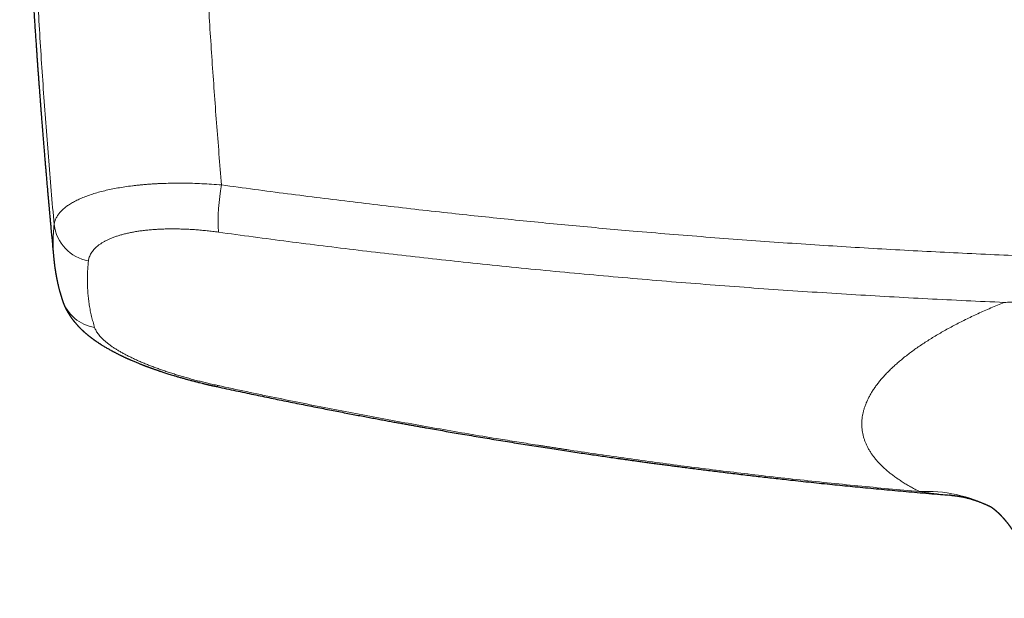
# Model space of a CAD drawing. Header units: millimetres. Extents: x 8 to 1136, y 12 to 650.
# Tile 11 of 48: x 486 to 554, y 325 to 365. Entities that reach past the tile are written whole.
import ezdxf

# ---------------------------------------------------------------- set-up
doc = ezdxf.new("R2010")
doc.units = ezdxf.units.MM

msp = doc.modelspace()

# ---------------------------------------------------------------- linework, layer by layer
at = {"color": 7, "linetype": 'Continuous', "lineweight": 30}
for p, q in [((488.343, 348.126), (488.342, 348.135)), ((550.411, 331.796), (550.322, 331.802))]:
    msp.add_line(p, q, dxfattribs=at)
at = {"color": 252, "linetype": 'Continuous', "lineweight": 0, "flags": 128}
msp.add_lwpolyline([(499.706, 339.387), (499.692, 339.364), (499.68, 339.344), (499.668, 339.329), (499.657, 339.318), (499.647, 339.312), (499.638, 339.31), (499.634, 339.31)], dxfattribs=at)
at = {"color": 252, "linetype": 'Continuous', "lineweight": 0}
for centre, radius, start, end in [((512.811, 350.789), 13.098, 169.05245, 183.42539), ((491.269, 350.895), 2.931, 187.19951, 259.49847), ((491.599, 346.193), 2.815, 198.76098, 261.16077), ((548.703, 322.081), 9.98, 62.8193, 92.59237)]:
    msp.add_arc(centre, radius, start, end, dxfattribs=at)
for points, knots in [([(498.215, 387.949), (498.226, 387.216), (498.249, 385.75), (498.296, 383.552), (498.353, 381.356), (498.42, 379.164), (498.496, 376.988), (498.582, 374.829), (498.676, 372.687), (498.779, 370.548), (498.892, 368.398), (499.015, 366.238), (499.149, 364.067), (499.291, 361.901), (499.442, 359.739), (499.603, 357.581), (499.771, 355.428), (499.892, 353.993), (499.951, 353.277)], [0, 0, 0, 0, 0.064074, 0.127964, 0.191672, 0.255197, 0.31854, 0.380576, 0.442437, 0.504123, 0.565636, 0.628226, 0.690636, 0.752866, 0.814917, 0.87679, 0.938484, 1, 1, 1, 1]), ([(486.517, 387.799), (486.517, 387.733), (486.518, 387.598), (486.52, 387.387), (486.522, 387.161), (486.524, 386.921), (486.527, 386.666), (486.53, 386.397), (486.533, 386.113), (486.536, 385.858), (486.539, 385.635), (486.541, 385.44), (486.544, 385.238), (486.547, 385.035), (486.55, 384.841), (486.553, 384.646), (486.556, 384.45), (486.559, 384.255), (486.562, 384.072), (486.565, 383.9), (486.568, 383.74), (486.57, 383.59), (486.573, 383.454), (486.575, 383.33), (486.577, 383.235), (486.578, 383.155), (486.579, 383.087), (486.581, 383.011), (486.582, 382.933), (486.584, 382.855), (486.585, 382.777), (486.587, 382.698), (486.59, 382.517), (486.596, 382.231), (486.605, 381.837), (486.614, 381.394), (486.626, 380.9), (486.639, 380.353), (486.652, 379.856), (486.664, 379.412), (486.674, 379.039), (486.683, 378.742), (486.688, 378.571), (486.69, 378.513), (486.69, 378.501), (486.691, 378.466), (486.693, 378.403), (486.696, 378.31), (486.699, 378.204), (486.702, 378.084), (486.706, 377.952), (486.711, 377.81), (486.715, 377.659), (486.72, 377.498), (486.726, 377.326), (486.732, 377.143), (486.739, 376.936), (486.746, 376.706), (486.755, 376.45), (486.764, 376.179), (486.774, 375.892), (486.785, 375.59), (486.796, 375.272), (486.808, 374.955), (486.82, 374.64), (486.829, 374.412), (486.834, 374.26), (486.837, 374.188), (486.84, 374.115), (486.843, 374.042), (486.846, 373.968), (486.849, 373.899), (486.855, 373.743), (486.864, 373.502), (486.879, 373.138), (486.896, 372.745), (486.913, 372.327), (486.931, 371.922), (486.948, 371.53), (486.966, 371.152), (486.983, 370.773), (487.001, 370.395), (487.019, 370.018), (487.034, 369.688), (487.045, 369.47), (487.051, 369.359), (487.053, 369.32), (487.055, 369.281), (487.057, 369.241), (487.065, 369.068), (487.103, 368.314), (487.183, 366.792), (487.306, 364.632), (487.452, 362.284), (487.61, 359.934), (487.78, 357.583), (487.961, 355.232), (488.154, 352.88), (488.292, 351.312), (488.36, 350.528)], [0, 0, 0, 0, 0.005298, 0.010989, 0.017073, 0.023549, 0.030419, 0.037682, 0.045337, 0.053386, 0.05829, 0.063449, 0.069149, 0.074613, 0.079844, 0.084839, 0.090425, 0.095685, 0.10062, 0.105228, 0.109585, 0.113604, 0.117286, 0.12063, 0.123636, 0.124988, 0.127039, 0.129117, 0.131206, 0.133308, 0.135421, 0.137547, 0.139686, 0.150035, 0.160662, 0.171565, 0.185843, 0.20057, 0.215745, 0.226007, 0.236464, 0.245827, 0.249995, 0.250296, 0.250533, 0.250969, 0.253124, 0.25563, 0.258486, 0.261692, 0.265249, 0.269156, 0.273161, 0.277478, 0.282106, 0.287045, 0.292296, 0.29876, 0.305641, 0.312939, 0.320653, 0.328785, 0.337334, 0.346299, 0.354366, 0.362742, 0.364665, 0.366604, 0.368558, 0.370528, 0.372514, 0.374515, 0.376105, 0.385104, 0.393907, 0.405503, 0.416739, 0.427616, 0.438133, 0.448291, 0.458089, 0.468636, 0.478732, 0.488377, 0.495217, 0.496269, 0.497316, 0.498356, 0.49939, 0.500538, 0.512306, 0.560058, 0.622963, 0.685847, 0.748713, 0.81156, 0.87439, 0.937203, 1, 1, 1, 1]), ([(488.36, 350.528), (488.373, 350.599), (488.398, 350.742), (488.479, 350.951), (488.592, 351.153), (488.737, 351.348), (488.913, 351.536), (489.119, 351.715), (489.356, 351.888), (489.625, 352.055), (489.928, 352.216), (490.26, 352.368), (490.621, 352.511), (491.008, 352.645), (491.42, 352.768), (491.85, 352.879), (492.298, 352.979), (492.764, 353.068), (493.257, 353.148), (493.679, 353.205), (494.017, 353.244), (494.262, 353.27), (494.511, 353.294), (494.765, 353.315), (495.022, 353.334), (495.284, 353.351), (495.644, 353.371), (496.112, 353.389), (496.698, 353.401), (497.308, 353.401), (497.942, 353.39), (498.596, 353.366), (499.267, 353.33), (499.722, 353.295), (499.951, 353.277)], [0, 0, 0, 0, 0.036613, 0.073044, 0.109226, 0.145094, 0.180582, 0.21563, 0.250178, 0.286027, 0.321876, 0.357681, 0.3934, 0.428989, 0.464405, 0.499609, 0.53341, 0.56766, 0.602322, 0.637355, 0.653195, 0.669097, 0.685057, 0.701071, 0.717135, 0.733244, 0.749394, 0.782853, 0.817212, 0.852405, 0.888359, 0.924998, 0.96224, 1, 1, 1, 1]), ([(499.951, 353.277), (500.711, 353.173), (502.229, 352.965), (504.508, 352.666), (506.785, 352.375), (509.062, 352.095), (511.337, 351.824), (513.612, 351.562), (515.821, 351.317), (517.966, 351.088), (520.052, 350.873), (522.143, 350.664), (524.241, 350.463), (526.339, 350.27), (528.577, 350.072), (530.956, 349.871), (533.475, 349.669), (535.994, 349.477), (538.513, 349.297), (541.017, 349.128), (543.506, 348.971), (545.983, 348.825), (548.461, 348.689), (550.956, 348.563), (553.468, 348.445), (555.996, 348.338), (558.526, 348.241), (561.058, 348.154), (563.576, 348.077), (566.08, 348.012), (568.57, 347.956), (571.061, 347.911), (573.57, 347.874), (576.096, 347.848), (578.641, 347.832), (581.184, 347.825), (583.726, 347.829), (586.267, 347.843), (588.808, 347.867), (591.347, 347.902), (593.884, 347.946), (596.419, 348.001), (598.953, 348.066), (601.487, 348.141), (604.006, 348.226), (606.508, 348.32), (608.995, 348.424), (611.481, 348.538), (613.984, 348.663), (616.502, 348.799), (619.035, 348.947), (621.567, 349.105), (624.095, 349.273), (626.621, 349.452), (629.145, 349.642), (631.651, 349.841), (634.139, 350.049), (636.608, 350.267), (639.077, 350.494), (641.366, 350.716), (643.474, 350.927), (645.402, 351.128), (647.329, 351.335), (649.379, 351.562), (651.553, 351.811), (653.85, 352.084), (656.149, 352.367), (658.449, 352.66), (660.749, 352.962), (662.282, 353.172), (663.049, 353.277)], [0, 0, 0, 0, 0.014143, 0.028267, 0.042372, 0.056457, 0.070522, 0.084564, 0.098585, 0.111417, 0.12423, 0.137132, 0.150037, 0.162935, 0.175827, 0.191289, 0.206741, 0.222183, 0.237614, 0.253035, 0.268176, 0.283321, 0.298471, 0.313625, 0.329058, 0.344496, 0.359938, 0.375384, 0.390834, 0.406012, 0.421194, 0.436379, 0.451568, 0.467071, 0.482576, 0.498084, 0.513568, 0.529051, 0.544535, 0.560021, 0.575474, 0.590929, 0.606384, 0.621841, 0.637298, 0.65248, 0.667663, 0.682847, 0.698031, 0.713526, 0.729021, 0.744517, 0.759993, 0.775459, 0.79093, 0.806404, 0.821573, 0.836743, 0.851917, 0.867092, 0.878992, 0.890853, 0.90273, 0.914623, 0.928802, 0.943002, 0.957222, 0.971463, 0.985722, 1, 1, 1, 1]), ([(488.342, 348.135), (488.333, 348.226), (488.312, 348.453), (488.294, 348.821), (488.287, 349.241), (488.295, 349.665), (488.318, 350.094), (488.346, 350.383), (488.36, 350.528)], [0, 0, 0, 0, 0.116988, 0.29351, 0.470056, 0.646641, 0.823284, 1, 1, 1, 1]), ([(499.737, 350.007), (499.604, 350.024), (499.34, 350.059), (498.946, 350.104), (498.553, 350.142), (498.164, 350.174), (497.781, 350.199), (497.405, 350.217), (497.037, 350.229), (496.674, 350.234), (496.314, 350.233), (495.959, 350.226), (495.61, 350.212), (495.269, 350.191), (494.936, 350.164), (494.614, 350.13), (494.302, 350.09), (494.003, 350.044), (493.716, 349.992), (493.438, 349.934), (493.171, 349.869), (492.914, 349.798), (492.669, 349.72), (492.438, 349.637), (492.221, 349.549), (492.02, 349.457), (491.834, 349.36), (491.661, 349.259), (491.501, 349.152), (491.355, 349.04), (491.222, 348.924), (491.105, 348.803), (491.003, 348.679), (490.917, 348.551), (490.847, 348.42), (490.793, 348.287), (490.754, 348.152), (490.741, 348.059), (490.734, 348.013)], [0, 0, 0, 0, 0.028091, 0.056168, 0.084276, 0.112461, 0.140623, 0.168138, 0.195618, 0.223105, 0.250641, 0.278721, 0.30669, 0.334594, 0.362478, 0.390544, 0.418131, 0.445601, 0.473, 0.500377, 0.528272, 0.556168, 0.584113, 0.612158, 0.640161, 0.667516, 0.694872, 0.722274, 0.749766, 0.777757, 0.805688, 0.833602, 0.861546, 0.889666, 0.91731, 0.944885, 0.972434, 1, 1, 1, 1]), ([(499.737, 350.007), (500.541, 349.897), (502.149, 349.677), (504.565, 349.361), (506.984, 349.055), (509.406, 348.759), (511.83, 348.474), (514.257, 348.199), (516.767, 347.925), (519.361, 347.654), (522.039, 347.387), (524.719, 347.133), (527.402, 346.89), (530.087, 346.66), (532.774, 346.442), (535.464, 346.236), (538.155, 346.043), (540.848, 345.861), (543.526, 345.692), (546.19, 345.536), (548.84, 345.393), (551.49, 345.26), (553.258, 345.181), (554.142, 345.142)], [0, 0, 0, 0, 0.0447702, 0.089545, 0.1343243, 0.1791076, 0.2238949, 0.2686859, 0.3134802, 0.3627575, 0.4120382, 0.4613218, 0.5106081, 0.5598965, 0.6091867, 0.6584783, 0.7077708, 0.7570638, 0.8063568, 0.8547692, 0.9031809, 0.9515913, 1, 1, 1, 1]), ([(490.734, 348.013), (490.722, 347.883), (490.696, 347.622), (490.673, 347.237), (490.661, 346.854), (490.662, 346.476), (490.675, 346.101), (490.7, 345.73), (490.739, 345.35), (490.793, 344.963), (490.864, 344.568), (490.949, 344.177), (491.048, 343.791), (491.127, 343.537), (491.166, 343.411)], [0, 0, 0, 0, 0.080053, 0.160076, 0.240074, 0.320054, 0.400021, 0.479983, 0.559944, 0.647909, 0.735889, 0.823892, 0.911926, 1, 1, 1, 1]), ([(554.142, 345.142), (554.294, 345.149), (554.603, 345.163), (555.072, 345.186), (555.555, 345.211), (556.051, 345.239), (556.557, 345.268), (557.072, 345.299), (557.597, 345.332), (558.134, 345.367), (558.706, 345.406), (559.315, 345.448), (559.934, 345.491), (560.382, 345.523), (560.653, 345.543), (560.77, 345.551), (560.881, 345.559), (561.218, 345.584), (561.784, 345.626), (562.625, 345.689), (563.515, 345.756), (564.455, 345.827), (565.408, 345.9), (566.252, 345.964), (566.985, 346.019), (567.607, 346.065), (568.234, 346.112), (568.862, 346.157), (569.539, 346.206), (570.263, 346.257), (571.031, 346.309), (571.787, 346.359), (572.531, 346.405), (573.171, 346.444), (573.71, 346.474), (574.044, 346.493), (574.267, 346.505), (574.381, 346.511), (574.495, 346.517), (574.614, 346.523), (574.739, 346.529), (575.057, 346.545), (575.561, 346.569), (576.326, 346.603), (577.159, 346.635), (578.057, 346.664), (578.94, 346.687), (579.807, 346.703), (580.659, 346.713), (581.474, 346.716), (582.261, 346.713), (583.032, 346.705), (583.815, 346.692), (584.611, 346.673), (585.42, 346.649), (586.169, 346.622), (586.856, 346.595), (587.316, 346.575), (587.617, 346.561), (587.759, 346.554), (587.9, 346.547), (588.042, 346.54), (588.184, 346.533), (588.323, 346.526), (588.675, 346.508), (589.245, 346.477), (590.017, 346.433), (590.778, 346.386), (591.527, 346.338), (592.288, 346.288), (593.062, 346.234), (593.79, 346.183), (594.471, 346.133), (595.099, 346.087), (595.724, 346.041), (596.342, 345.994), (597.072, 345.939), (597.912, 345.876), (598.861, 345.803), (599.796, 345.732), (600.714, 345.663), (601.352, 345.615), (601.717, 345.589), (601.817, 345.581), (601.916, 345.574), (602.017, 345.567), (602.125, 345.559), (602.239, 345.551), (602.481, 345.533), (602.843, 345.507), (603.323, 345.473), (603.85, 345.436), (604.421, 345.397), (605.035, 345.356), (605.633, 345.318), (606.215, 345.282), (606.778, 345.248), (607.322, 345.218), (607.848, 345.19), (608.358, 345.164), (608.693, 345.149), (608.858, 345.142)], [0, 0, 0, 0, 0.0085, 0.017229, 0.026185, 0.035369, 0.044781, 0.054246, 0.063931, 0.073836, 0.083961, 0.095561, 0.107436, 0.118115, 0.120237, 0.122368, 0.124507, 0.126371, 0.140921, 0.155649, 0.172602, 0.189785, 0.207198, 0.224841, 0.236049, 0.247347, 0.258884, 0.270352, 0.28168, 0.295896, 0.309885, 0.323649, 0.337187, 0.3505, 0.358589, 0.366593, 0.368675, 0.370752, 0.372822, 0.374887, 0.377251, 0.379625, 0.392246, 0.404707, 0.421311, 0.437624, 0.453648, 0.469383, 0.484831, 0.499994, 0.513736, 0.527712, 0.541924, 0.556372, 0.571058, 0.585983, 0.597169, 0.608486, 0.611045, 0.613611, 0.616182, 0.618761, 0.621346, 0.623938, 0.626329, 0.640544, 0.65503, 0.668436, 0.682067, 0.695925, 0.710009, 0.72432, 0.735723, 0.747267, 0.758667, 0.769918, 0.781078, 0.798646, 0.815984, 0.833094, 0.849974, 0.866386, 0.868214, 0.87004, 0.871863, 0.873682, 0.875603, 0.877786, 0.87996, 0.888925, 0.897742, 0.90641, 0.91799, 0.929293, 0.940319, 0.951069, 0.961541, 0.971557, 0.981305, 0.990786, 1, 1, 1, 1]), ([(548.252, 332.051), (548.147, 332.105), (547.937, 332.214), (547.638, 332.38), (547.351, 332.549), (547.076, 332.719), (546.816, 332.891), (546.569, 333.064), (546.336, 333.239), (546.116, 333.415), (545.906, 333.595), (545.707, 333.778), (545.52, 333.966), (545.345, 334.155), (545.184, 334.347), (545.035, 334.541), (544.898, 334.738), (544.776, 334.937), (544.666, 335.138), (544.57, 335.34), (544.487, 335.543), (544.418, 335.749), (544.363, 335.954), (544.321, 336.161), (544.292, 336.368), (544.277, 336.575), (544.274, 336.786), (544.285, 336.999), (544.31, 337.214), (544.347, 337.43), (544.399, 337.648), (544.464, 337.867), (544.543, 338.087), (544.635, 338.307), (544.74, 338.527), (544.858, 338.748), (544.99, 338.969), (545.135, 339.19), (545.293, 339.411), (545.464, 339.632), (545.646, 339.851), (545.841, 340.071), (546.049, 340.291), (546.27, 340.511), (546.505, 340.733), (546.753, 340.955), (547.014, 341.177), (547.288, 341.398), (547.574, 341.619), (547.872, 341.839), (548.182, 342.058), (548.503, 342.275), (548.835, 342.491), (549.178, 342.706), (549.531, 342.919), (549.893, 343.128), (550.264, 343.335), (550.647, 343.541), (551.043, 343.747), (551.453, 343.953), (551.875, 344.157), (552.308, 344.36), (552.751, 344.559), (553.204, 344.757), (553.667, 344.951), (553.983, 345.079), (554.142, 345.143)], [0, 0, 0, 0, 0.015763, 0.031485, 0.047172, 0.062829, 0.078462, 0.093797, 0.10912, 0.124436, 0.139749, 0.15538, 0.171019, 0.186674, 0.202349, 0.218052, 0.233786, 0.249559, 0.265242, 0.280911, 0.296572, 0.312232, 0.327895, 0.343288, 0.358696, 0.374125, 0.389471, 0.405122, 0.420773, 0.436429, 0.452097, 0.467781, 0.483489, 0.499227, 0.514795, 0.530377, 0.545978, 0.561606, 0.577265, 0.592682, 0.608142, 0.62365, 0.638988, 0.654638, 0.670299, 0.685976, 0.701675, 0.717402, 0.733164, 0.748967, 0.764672, 0.780368, 0.79606, 0.811753, 0.827454, 0.842888, 0.858342, 0.87382, 0.88936, 0.905194, 0.921008, 0.936809, 0.952602, 0.968395, 0.984192, 1, 1, 1, 1]), ([(491.166, 343.411), (491.18, 343.372), (491.208, 343.294), (491.267, 343.175), (491.34, 343.055), (491.426, 342.934), (491.525, 342.812), (491.637, 342.691), (491.76, 342.57), (491.896, 342.448), (492.046, 342.325), (492.208, 342.201), (492.384, 342.076), (492.572, 341.952), (492.772, 341.827), (492.982, 341.704), (493.203, 341.581), (493.433, 341.46), (493.673, 341.34), (493.925, 341.221), (494.188, 341.101), (494.461, 340.983), (494.744, 340.866), (495.036, 340.75), (495.333, 340.638), (495.636, 340.528), (495.943, 340.42), (496.257, 340.315), (496.579, 340.211), (496.909, 340.109), (497.246, 340.008), (497.588, 339.911), (497.936, 339.815), (498.286, 339.723), (498.638, 339.634), (498.991, 339.549), (499.347, 339.466), (499.586, 339.414), (499.706, 339.387)], [0, 0, 0, 0, 0.028102, 0.056179, 0.084273, 0.112424, 0.140539, 0.168026, 0.195493, 0.222978, 0.250517, 0.278563, 0.306542, 0.334495, 0.36246, 0.39057, 0.418197, 0.445761, 0.473301, 0.500857, 0.528855, 0.556834, 0.584833, 0.612894, 0.640856, 0.668159, 0.695474, 0.722837, 0.750284, 0.778127, 0.805956, 0.833811, 0.861729, 0.889755, 0.917286, 0.944814, 0.972373, 1, 1, 1, 1]), ([(499.706, 339.387), (500.362, 339.246), (501.672, 338.964), (503.635, 338.555), (505.592, 338.157), (507.542, 337.771), (509.485, 337.397), (511.422, 337.034), (513.369, 336.68), (515.326, 336.334), (517.293, 335.996), (519.032, 335.707), (520.545, 335.463), (521.488, 335.313), (522.085, 335.22), (522.337, 335.181), (522.589, 335.142), (522.841, 335.103), (523.093, 335.064), (523.345, 335.026), (523.597, 334.987), (524.424, 334.862), (525.827, 334.654), (527.803, 334.37), (529.773, 334.098), (531.739, 333.837), (533.7, 333.587), (535.656, 333.348), (537.672, 333.112), (539.747, 332.88), (541.882, 332.653), (544.01, 332.44), (546.133, 332.238), (547.546, 332.113), (548.252, 332.051)], [0, 0, 0, 0, 0.041048, 0.081909, 0.122584, 0.163075, 0.203383, 0.243509, 0.283456, 0.324281, 0.364919, 0.405372, 0.43197, 0.458488, 0.463687, 0.468884, 0.474077, 0.479267, 0.484454, 0.489639, 0.49482, 0.499998, 0.540755, 0.581375, 0.621861, 0.662213, 0.702432, 0.742521, 0.782481, 0.826288, 0.869942, 0.913444, 0.956796, 1, 1, 1, 1]), ([(550.322, 331.802), (550.244, 331.808), (549.848, 331.837), (549.156, 331.914), (548.548, 332.006), (548.252, 332.051)], [0, 0, 0, 0, 0.111994, 0.566539, 1, 1, 1, 1])]:
    msp.add_open_spline(points, degree=3, knots=knots, dxfattribs=at)
at = {"color": 7, "linetype": 'Continuous', "lineweight": 30}
for points, knots in [([(485.976, 387.831), (485.978, 387.748), (485.984, 387.502), (485.993, 387.098), (486.005, 386.625), (486.016, 386.166), (486.028, 385.723), (486.039, 385.303), (486.05, 384.906), (486.061, 384.53), (486.072, 384.168), (486.082, 383.819), (486.092, 383.484), (486.102, 383.163), (486.112, 382.854), (486.121, 382.56), (486.131, 382.279), (486.139, 382.013), (486.148, 381.762), (486.156, 381.525), (486.164, 381.302), (486.171, 381.09), (486.178, 380.891), (486.185, 380.703), (486.191, 380.53), (486.197, 380.369), (486.202, 380.223), (486.207, 380.091), (486.211, 379.973), (486.215, 379.866), (486.219, 379.771), (486.222, 379.687), (486.225, 379.615), (486.227, 379.554), (486.229, 379.506), (486.231, 379.467), (486.232, 379.433), (486.234, 379.389), (486.236, 379.328), (486.239, 379.247), (486.243, 379.152), (486.247, 379.043), (486.252, 378.919), (486.257, 378.783), (486.263, 378.636), (486.269, 378.479), (486.276, 378.31), (486.283, 378.127), (486.291, 377.931), (486.3, 377.722), (486.309, 377.501), (486.319, 377.269), (486.329, 377.03), (486.343, 376.708), (486.36, 376.302), (486.384, 375.783), (486.409, 375.228), (486.436, 374.635), (486.465, 374.03), (486.495, 373.414), (486.527, 372.789), (486.559, 372.157), (486.592, 371.517), (486.627, 370.865), (486.664, 370.201), (486.702, 369.527), (486.741, 368.84), (486.782, 368.142), (486.817, 367.548), (486.847, 367.06), (486.871, 366.68), (486.894, 366.298), (486.919, 365.914), (486.943, 365.532), (486.968, 365.138), (486.995, 364.737), (487.022, 364.328), (487.048, 363.933), (487.074, 363.55), (487.099, 363.181), (487.123, 362.83), (487.146, 362.499), (487.168, 362.186), (487.19, 361.884), (487.21, 361.594), (487.231, 361.305), (487.252, 361.018), (487.272, 360.734), (487.292, 360.465), (487.311, 360.21), (487.329, 359.969), (487.346, 359.743), (487.362, 359.531), (487.376, 359.339), (487.389, 359.166), (487.401, 359.013), (487.412, 358.874), (487.421, 358.749), (487.428, 358.657), (487.433, 358.592), (487.437, 358.552), (487.44, 358.509), (487.444, 358.46), (487.448, 358.401), (487.454, 358.33), (487.46, 358.249), (487.467, 358.156), (487.476, 358.046), (487.486, 357.918), (487.497, 357.771), (487.51, 357.609), (487.524, 357.433), (487.539, 357.244), (487.555, 357.05), (487.57, 356.855), (487.591, 356.596), (487.617, 356.279), (487.647, 355.906), (487.676, 355.552), (487.704, 355.217), (487.731, 354.9), (487.756, 354.597), (487.781, 354.301), (487.809, 353.975), (487.84, 353.612), (487.875, 353.211), (487.903, 352.894), (487.923, 352.67), (487.934, 352.545), (487.944, 352.432), (487.953, 352.33), (487.96, 352.246), (487.966, 352.177), (487.971, 352.121), (487.976, 352.069), (487.981, 352.014), (487.987, 351.95), (487.993, 351.873), (488.001, 351.784), (488.01, 351.684), (488.021, 351.571), (488.032, 351.447), (488.044, 351.312), (488.057, 351.169), (488.07, 351.021), (488.088, 350.831), (488.108, 350.607), (488.132, 350.35), (488.154, 350.11), (488.175, 349.884), (488.195, 349.674), (488.213, 349.482), (488.229, 349.308), (488.244, 349.148), (488.258, 348.997), (488.272, 348.852), (488.284, 348.728), (488.294, 348.622), (488.302, 348.534), (488.311, 348.449), (488.318, 348.373), (488.325, 348.301), (488.332, 348.228), (488.337, 348.171), (488.34, 348.139), (488.341, 348.135)], [0, 0, 0, 0, 0.006395, 0.018926, 0.031064, 0.042809, 0.054161, 0.065122, 0.075096, 0.084722, 0.094, 0.10293, 0.111512, 0.119747, 0.127634, 0.135173, 0.142365, 0.14921, 0.155595, 0.161646, 0.167362, 0.172744, 0.17788, 0.18267, 0.187113, 0.19121, 0.194961, 0.198308, 0.201324, 0.204034, 0.206449, 0.208609, 0.21046, 0.212004, 0.213241, 0.214169, 0.214936, 0.21586, 0.217538, 0.219585, 0.221999, 0.224782, 0.227932, 0.231449, 0.235103, 0.239083, 0.243391, 0.248025, 0.252985, 0.258273, 0.263887, 0.269825, 0.275916, 0.282064, 0.294306, 0.306769, 0.321463, 0.336451, 0.351734, 0.367312, 0.383185, 0.399061, 0.415222, 0.431667, 0.448397, 0.465411, 0.48271, 0.500294, 0.518163, 0.527636, 0.537188, 0.546818, 0.556526, 0.566208, 0.575651, 0.586249, 0.596521, 0.606469, 0.61609, 0.625387, 0.634358, 0.642519, 0.65039, 0.657972, 0.665266, 0.67227, 0.679746, 0.686862, 0.693619, 0.700015, 0.706052, 0.711729, 0.717046, 0.722003, 0.72614, 0.729986, 0.73348, 0.736591, 0.73932, 0.7404, 0.741406, 0.742372, 0.743571, 0.745063, 0.746814, 0.748847, 0.751163, 0.753761, 0.757057, 0.760718, 0.764744, 0.769135, 0.773891, 0.778829, 0.783679, 0.788439, 0.79812, 0.807403, 0.81629, 0.824546, 0.832427, 0.839933, 0.847159, 0.854472, 0.864237, 0.874215, 0.884408, 0.887796, 0.890902, 0.893716, 0.896238, 0.898467, 0.900013, 0.901378, 0.902568, 0.903875, 0.905479, 0.90738, 0.909577, 0.912071, 0.914862, 0.91795, 0.921272, 0.92488, 0.928616, 0.932251, 0.938973, 0.945316, 0.951279, 0.956861, 0.962064, 0.966886, 0.971084, 0.975012, 0.97876, 0.982327, 0.985716, 0.987981, 0.990157, 0.992246, 0.994284, 0.995808, 0.997616, 0.999708, 1, 1, 1, 1]), ([(488.341, 348.135), (488.342, 348.115), (488.346, 348.078), (488.352, 348.025), (488.356, 347.979), (488.361, 347.939), (488.365, 347.905), (488.368, 347.877), (488.37, 347.855), (488.373, 347.837), (488.375, 347.819), (488.377, 347.801), (488.382, 347.761), (488.39, 347.697), (488.398, 347.632), (488.405, 347.583), (488.41, 347.551), (488.414, 347.517), (488.42, 347.48), (488.426, 347.438), (488.433, 347.394), (488.44, 347.348), (488.447, 347.304), (488.453, 347.262), (488.46, 347.22), (488.467, 347.179), (488.474, 347.136), (488.482, 347.091), (488.49, 347.045), (488.499, 347.001), (488.506, 346.96), (488.513, 346.925), (488.52, 346.888), (488.527, 346.848), (488.536, 346.804), (488.545, 346.759), (488.554, 346.713), (488.568, 346.648), (488.585, 346.569), (488.607, 346.468), (488.628, 346.377), (488.65, 346.284), (488.671, 346.201), (488.693, 346.112), (488.717, 346.019), (488.737, 345.946), (488.75, 345.896), (488.757, 345.87), (488.765, 345.842), (488.774, 345.812), (488.781, 345.784), (488.788, 345.76), (488.794, 345.74), (488.799, 345.723), (488.803, 345.708), (488.809, 345.69), (488.815, 345.668), (488.822, 345.645), (488.828, 345.624), (488.833, 345.606), (488.839, 345.587), (488.846, 345.564), (488.855, 345.535), (488.865, 345.502), (488.874, 345.473), (488.881, 345.45), (488.887, 345.432), (488.893, 345.411), (488.901, 345.386), (488.911, 345.357), (488.921, 345.323), (488.929, 345.3), (488.933, 345.287)], [0, 0, 0, 0, 0.019897, 0.037773, 0.053629, 0.067464, 0.079278, 0.089072, 0.096455, 0.102778, 0.109117, 0.11548, 0.121869, 0.15042, 0.178587, 0.189743, 0.200834, 0.212153, 0.224959, 0.239398, 0.255169, 0.271324, 0.286576, 0.301036, 0.315534, 0.329889, 0.344307, 0.359851, 0.376648, 0.392506, 0.406598, 0.418924, 0.429706, 0.444978, 0.460523, 0.476328, 0.492278, 0.508642, 0.545413, 0.574847, 0.615385, 0.641821, 0.672741, 0.703576, 0.736822, 0.771849, 0.781268, 0.790007, 0.800043, 0.811603, 0.821477, 0.830186, 0.837393, 0.843097, 0.84808, 0.854416, 0.862264, 0.87127, 0.879153, 0.885506, 0.890412, 0.899394, 0.910069, 0.922167, 0.934981, 0.940955, 0.947195, 0.954728, 0.963774, 0.974335, 0.98641, 1, 1, 1, 1]), ([(488.933, 345.287), (488.937, 345.274), (488.945, 345.252), (488.956, 345.219), (488.966, 345.192), (488.974, 345.168), (488.981, 345.149), (488.987, 345.133), (488.994, 345.115), (489.003, 345.09), (489.016, 345.057), (489.03, 345.02), (489.044, 344.988), (489.055, 344.961), (489.064, 344.939), (489.072, 344.921), (489.08, 344.902), (489.09, 344.881), (489.101, 344.855), (489.114, 344.827), (489.127, 344.799), (489.141, 344.769), (489.159, 344.733), (489.179, 344.693), (489.198, 344.656), (489.213, 344.627), (489.226, 344.603), (489.238, 344.58), (489.253, 344.552), (489.27, 344.522), (489.285, 344.496), (489.298, 344.473), (489.311, 344.45), (489.328, 344.421), (489.348, 344.388), (489.37, 344.352), (489.39, 344.32), (489.405, 344.296), (489.417, 344.277), (489.428, 344.26), (489.441, 344.24), (489.456, 344.217), (489.474, 344.191), (489.491, 344.165), (489.508, 344.141), (489.521, 344.122), (489.532, 344.106), (489.543, 344.09), (489.554, 344.075), (489.567, 344.058), (489.583, 344.035), (489.605, 344.005), (489.63, 343.971), (489.655, 343.938), (489.678, 343.909), (489.697, 343.885), (489.713, 343.864), (489.73, 343.843), (489.747, 343.822), (489.767, 343.797), (489.796, 343.762), (489.831, 343.72), (489.871, 343.674), (489.906, 343.634), (489.934, 343.603), (489.959, 343.576), (489.984, 343.548), (490.01, 343.52), (490.037, 343.491), (490.063, 343.464), (490.089, 343.437), (490.111, 343.415), (490.129, 343.396), (490.152, 343.373), (490.179, 343.345), (490.211, 343.315), (490.244, 343.283), (490.275, 343.253), (490.302, 343.227), (490.327, 343.203), (490.353, 343.179), (490.379, 343.155), (490.402, 343.135), (490.422, 343.116), (490.444, 343.097), (490.47, 343.074), (490.498, 343.049), (490.526, 343.024), (490.552, 343.003), (490.577, 342.981), (490.606, 342.957), (490.636, 342.931), (490.664, 342.909), (490.687, 342.889), (490.711, 342.87), (490.738, 342.848), (490.766, 342.825), (490.793, 342.804), (490.82, 342.783), (490.849, 342.76), (490.883, 342.734), (490.92, 342.705), (490.957, 342.678), (490.994, 342.65), (491.033, 342.621), (491.075, 342.59), (491.113, 342.563), (491.145, 342.54), (491.168, 342.524), (491.19, 342.508), (491.215, 342.491), (491.244, 342.47), (491.281, 342.444), (491.326, 342.414), (491.374, 342.382), (491.419, 342.352), (491.464, 342.322), (491.515, 342.288), (491.569, 342.254), (491.621, 342.221), (491.684, 342.181), (491.762, 342.133), (491.861, 342.073), (491.963, 342.012), (492.066, 341.952), (492.173, 341.892), (492.265, 341.84), (492.342, 341.799), (492.398, 341.768), (492.456, 341.737), (492.519, 341.704), (492.587, 341.668), (492.659, 341.631), (492.731, 341.594), (492.804, 341.558), (492.874, 341.523), (492.939, 341.491), (492.997, 341.463), (493.052, 341.437), (493.109, 341.409), (493.175, 341.378), (493.243, 341.347), (493.312, 341.315), (493.377, 341.285), (493.439, 341.257), (493.489, 341.235), (493.529, 341.217), (493.564, 341.201), (493.602, 341.185), (493.667, 341.156), (493.756, 341.118), (493.869, 341.069), (493.981, 341.022), (494.09, 340.977), (494.194, 340.935), (494.293, 340.895), (494.373, 340.864), (494.438, 340.838), (494.491, 340.817), (494.548, 340.795), (494.608, 340.772), (494.666, 340.75), (494.718, 340.73), (494.761, 340.714), (494.798, 340.7), (494.834, 340.687), (494.876, 340.671), (494.929, 340.652), (494.988, 340.63), (495.052, 340.607), (495.116, 340.584), (495.178, 340.561), (495.252, 340.535), (495.339, 340.504), (495.434, 340.471), (495.521, 340.441), (495.596, 340.416), (495.661, 340.393), (495.722, 340.373), (495.798, 340.348), (495.896, 340.315), (496.021, 340.275), (496.158, 340.23), (496.31, 340.183), (496.473, 340.132), (496.656, 340.076), (496.857, 340.016), (497.078, 339.951), (497.308, 339.886), (497.54, 339.822), (497.769, 339.76), (497.99, 339.702), (498.204, 339.646), (498.41, 339.594), (498.577, 339.553), (498.707, 339.522), (498.8, 339.5), (498.886, 339.479), (498.962, 339.461), (499.015, 339.449), (499.049, 339.441), (499.066, 339.437), (499.082, 339.434), (499.096, 339.43), (499.11, 339.427), (499.128, 339.423), (499.158, 339.416), (499.201, 339.406), (499.26, 339.393), (499.333, 339.376), (499.421, 339.357), (499.523, 339.334), (499.595, 339.318), (499.634, 339.31)], [0, 0, 0, 0, 0.003746, 0.00673, 0.008975, 0.010656, 0.012158, 0.013517, 0.014805, 0.017158, 0.020311, 0.023887, 0.026948, 0.029231, 0.031206, 0.032894, 0.034352, 0.036256, 0.0388, 0.04166, 0.04397, 0.046683, 0.050131, 0.054361, 0.058009, 0.061059, 0.062779, 0.064944, 0.067842, 0.071091, 0.073692, 0.075621, 0.078047, 0.080817, 0.08422, 0.088325, 0.091745, 0.09425, 0.095909, 0.097719, 0.099695, 0.102108, 0.105057, 0.108081, 0.110521, 0.112626, 0.114283, 0.115946, 0.117618, 0.119393, 0.121726, 0.125265, 0.129218, 0.133159, 0.136482, 0.139165, 0.141488, 0.143828, 0.146248, 0.149144, 0.152558, 0.158441, 0.164302, 0.169412, 0.172796, 0.17606, 0.179428, 0.183109, 0.186651, 0.190333, 0.193455, 0.196008, 0.198815, 0.201889, 0.205354, 0.209491, 0.21417, 0.218119, 0.221461, 0.2245, 0.22796, 0.23133, 0.234179, 0.236535, 0.239092, 0.242164, 0.246188, 0.249701, 0.252526, 0.255416, 0.258992, 0.262988, 0.26639, 0.268911, 0.271565, 0.274797, 0.27847, 0.281714, 0.284377, 0.287761, 0.29193, 0.296412, 0.300571, 0.304542, 0.308954, 0.313885, 0.318876, 0.321935, 0.324393, 0.326617, 0.329374, 0.332678, 0.336196, 0.341824, 0.347233, 0.351773, 0.356398, 0.361928, 0.367973, 0.37342, 0.37831, 0.38774, 0.397681, 0.408505, 0.418843, 0.428723, 0.440129, 0.445757, 0.450736, 0.456269, 0.462322, 0.468744, 0.475451, 0.482283, 0.488993, 0.495468, 0.501405, 0.506608, 0.511139, 0.516143, 0.521982, 0.528557, 0.534085, 0.540013, 0.5456, 0.550157, 0.55302, 0.555856, 0.559111, 0.562787, 0.572328, 0.581845, 0.591206, 0.600184, 0.608725, 0.616666, 0.6243, 0.628131, 0.632335, 0.636912, 0.64186, 0.646597, 0.65062, 0.654021, 0.656801, 0.659309, 0.662586, 0.666646, 0.671482, 0.676529, 0.681423, 0.686166, 0.690756, 0.698578, 0.7059, 0.712436, 0.718093, 0.722873, 0.72709, 0.731569, 0.739826, 0.749, 0.759097, 0.770116, 0.782031, 0.794453, 0.809575, 0.825218, 0.841386, 0.858078, 0.873687, 0.889008, 0.903706, 0.917781, 0.931234, 0.937728, 0.944067, 0.950093, 0.95525, 0.95949, 0.960782, 0.961957, 0.963015, 0.963955, 0.964779, 0.965882, 0.967687, 0.97068, 0.974629, 0.979535, 0.985398, 0.99222, 1, 1, 1, 1]), ([(499.635, 339.31), (499.854, 339.263), (500.287, 339.169), (500.929, 339.032), (501.559, 338.898), (502.176, 338.768), (502.779, 338.642), (503.369, 338.52), (503.964, 338.398), (504.563, 338.276), (505.166, 338.154), (505.753, 338.036), (506.323, 337.922), (506.878, 337.813), (507.416, 337.707), (507.938, 337.606), (508.444, 337.508), (508.934, 337.414), (509.405, 337.324), (509.857, 337.239), (510.291, 337.157), (510.709, 337.079), (511.114, 337.004), (511.505, 336.932), (511.883, 336.862), (512.244, 336.796), (512.589, 336.734), (512.916, 336.674), (513.23, 336.618), (513.536, 336.563), (513.841, 336.509), (514.772, 336.344), (515.807, 336.163), (516.948, 335.969), (517.569, 335.864), (518.189, 335.761), (518.81, 335.658), (519.431, 335.556), (520.051, 335.456), (520.667, 335.357), (521.285, 335.259), (521.9, 335.163), (522.513, 335.067), (523.113, 334.975), (523.7, 334.886), (524.275, 334.799), (524.832, 334.716), (525.372, 334.637), (525.894, 334.56), (526.405, 334.486), (526.904, 334.415), (527.314, 334.356), (527.644, 334.31), (527.901, 334.274), (528.172, 334.236), (528.457, 334.196), (528.755, 334.155), (529.067, 334.112), (529.392, 334.068), (529.731, 334.022), (530.083, 333.974), (530.449, 333.925), (530.829, 333.875), (531.222, 333.823), (531.628, 333.77), (532.048, 333.716), (532.482, 333.66), (532.936, 333.602), (533.413, 333.542), (533.911, 333.48), (534.423, 333.416), (534.951, 333.352), (535.494, 333.287), (536.034, 333.222), (536.57, 333.159), (537.101, 333.097), (537.645, 333.035), (538.201, 332.972), (538.769, 332.908), (539.385, 332.84), (540.051, 332.768), (540.768, 332.691), (541.503, 332.614), (542.227, 332.539), (542.939, 332.467), (543.639, 332.398), (544.352, 332.328), (545.079, 332.259), (545.82, 332.189), (546.574, 332.12), (547.342, 332.051), (548.125, 331.983), (548.921, 331.915), (549.654, 331.853), (550.123, 331.815), (550.322, 331.799)], [0, 0, 0, 0, 0.013105, 0.025941, 0.038508, 0.050805, 0.062833, 0.074593, 0.086084, 0.098413, 0.110418, 0.122097, 0.133452, 0.144483, 0.155189, 0.16557, 0.175627, 0.18536, 0.194769, 0.203695, 0.212308, 0.220608, 0.228597, 0.236409, 0.243898, 0.251064, 0.257905, 0.264423, 0.270532, 0.27658, 0.282628, 0.288675, 0.331873, 0.344146, 0.356418, 0.368691, 0.380964, 0.393238, 0.405512, 0.417739, 0.429752, 0.442092, 0.454181, 0.46602, 0.477608, 0.488945, 0.500031, 0.510566, 0.520865, 0.530926, 0.540752, 0.550341, 0.55515, 0.560224, 0.565563, 0.571167, 0.577037, 0.583172, 0.589573, 0.596239, 0.60317, 0.610366, 0.617828, 0.625555, 0.633548, 0.641805, 0.650329, 0.659117, 0.668609, 0.678392, 0.688467, 0.698833, 0.70949, 0.720439, 0.730623, 0.741046, 0.75171, 0.762614, 0.773758, 0.785142, 0.798867, 0.812925, 0.827318, 0.842044, 0.855475, 0.869173, 0.883136, 0.897367, 0.911864, 0.926628, 0.94166, 0.956958, 0.972524, 0.988357, 1, 1, 1, 1]), ([(550.41, 331.792), (550.417, 331.792), (550.431, 331.791), (550.448, 331.789), (550.461, 331.788), (550.472, 331.787), (550.482, 331.786), (550.495, 331.785), (550.511, 331.783), (550.529, 331.782), (550.545, 331.78), (550.559, 331.779), (550.571, 331.777), (550.585, 331.776), (550.603, 331.774), (550.623, 331.772), (550.642, 331.77), (550.663, 331.767), (550.687, 331.764), (550.718, 331.76), (550.751, 331.756), (550.783, 331.752), (550.813, 331.748), (550.851, 331.742), (550.894, 331.736), (550.945, 331.728), (550.996, 331.72), (551.046, 331.711), (551.097, 331.702), (551.148, 331.693), (551.218, 331.679), (551.307, 331.661), (551.414, 331.637), (551.523, 331.612), (551.631, 331.584), (551.74, 331.555), (551.832, 331.529), (551.908, 331.507), (551.966, 331.489), (552.024, 331.471), (552.083, 331.452), (552.142, 331.433), (552.199, 331.413), (552.258, 331.393), (552.328, 331.368), (552.41, 331.338), (552.501, 331.303), (552.592, 331.267), (552.67, 331.234), (552.736, 331.207), (552.787, 331.184), (552.842, 331.161), (552.897, 331.136), (552.95, 331.111), (553.001, 331.088), (553.045, 331.067), (553.088, 331.046), (553.124, 331.028), (553.163, 331.009), (553.195, 330.993), (553.22, 330.98), (553.234, 330.973), (553.244, 330.968), (553.248, 330.966)], [0, 0, 0, 0, 0.008844, 0.015587, 0.020211, 0.023716, 0.027909, 0.03283, 0.038307, 0.046761, 0.052688, 0.057533, 0.06203, 0.066998, 0.073533, 0.081723, 0.0895, 0.095489, 0.105307, 0.116833, 0.130388, 0.140998, 0.153168, 0.164584, 0.182634, 0.201015, 0.219853, 0.238033, 0.256036, 0.274433, 0.292973, 0.331042, 0.369258, 0.406975, 0.44498, 0.4827, 0.520369, 0.540474, 0.560431, 0.580499, 0.600834, 0.620976, 0.640482, 0.659999, 0.681223, 0.712709, 0.743248, 0.774489, 0.805769, 0.823975, 0.841314, 0.858972, 0.879894, 0.897719, 0.913876, 0.932193, 0.943479, 0.958115, 0.969557, 0.983994, 0.990727, 0.996154, 1, 1, 1, 1]), ([(553.218, 330.986), (553.218, 330.986), (553.217, 330.986), (553.219, 330.985), (553.224, 330.982), (553.231, 330.978), (553.239, 330.972), (553.247, 330.967), (553.254, 330.962), (553.261, 330.957), (553.269, 330.952), (553.277, 330.946), (553.285, 330.94), (553.293, 330.934), (553.301, 330.929), (553.309, 330.923), (553.317, 330.917), (553.326, 330.91), (553.335, 330.903), (553.344, 330.897), (553.352, 330.89), (553.36, 330.884), (553.369, 330.878), (553.377, 330.871), (553.388, 330.863), (553.399, 330.854), (553.411, 330.844), (553.422, 330.835), (553.433, 330.827), (553.442, 330.819), (553.451, 330.812), (553.461, 330.804), (553.471, 330.795), (553.483, 330.785), (553.496, 330.775), (553.509, 330.764), (553.521, 330.754), (553.532, 330.744), (553.543, 330.735), (553.554, 330.725), (553.565, 330.716), (553.574, 330.708), (553.583, 330.7), (553.594, 330.69), (553.606, 330.679), (553.617, 330.669), (553.628, 330.659), (553.64, 330.649), (553.652, 330.637), (553.664, 330.626), (553.676, 330.615), (553.69, 330.602), (553.703, 330.59), (553.714, 330.58), (553.72, 330.574), (553.726, 330.568), (553.732, 330.563), (553.739, 330.555), (553.748, 330.547), (553.757, 330.538), (553.768, 330.528), (553.78, 330.516), (553.794, 330.502), (553.809, 330.487), (553.825, 330.471), (553.839, 330.457), (553.852, 330.444), (553.863, 330.433), (553.873, 330.423), (553.881, 330.415), (553.888, 330.407), (553.896, 330.399), (553.909, 330.386), (553.924, 330.37), (553.941, 330.352), (553.959, 330.333), (553.978, 330.313), (553.997, 330.293), (554.014, 330.274), (554.03, 330.257), (554.044, 330.241), (554.057, 330.227), (554.071, 330.211), (554.085, 330.195), (554.099, 330.18), (554.111, 330.166), (554.121, 330.154), (554.133, 330.141), (554.144, 330.127), (554.155, 330.115), (554.163, 330.106), (554.17, 330.097), (554.178, 330.087), (554.193, 330.071), (554.21, 330.05), (554.233, 330.023), (554.255, 329.996), (554.278, 329.967), (554.301, 329.939), (554.324, 329.911), (554.345, 329.884), (554.364, 329.86), (554.383, 329.836), (554.402, 329.81), (554.423, 329.783), (554.443, 329.756), (554.461, 329.732), (554.478, 329.71), (554.492, 329.691), (554.506, 329.672), (554.519, 329.654), (554.533, 329.635), (554.548, 329.615), (554.561, 329.596), (554.579, 329.57), (554.602, 329.538), (554.63, 329.497), (554.658, 329.456), (554.687, 329.413), (554.715, 329.372), (554.743, 329.33), (554.77, 329.287), (554.793, 329.252), (554.81, 329.225), (554.823, 329.204), (554.836, 329.184), (554.847, 329.166), (554.858, 329.148), (554.87, 329.128), (554.883, 329.106), (554.895, 329.087), (554.907, 329.068), (554.919, 329.047), (554.932, 329.025), (554.945, 329.004), (554.956, 328.984), (554.977, 328.948), (555.011, 328.889), (555.056, 328.809), (555.102, 328.725), (555.137, 328.659), (555.16, 328.613), (555.176, 328.584), (555.191, 328.554), (555.207, 328.521), (555.224, 328.488), (555.24, 328.455), (555.256, 328.422), (555.27, 328.394), (555.282, 328.37), (555.293, 328.348), (555.304, 328.322), (555.316, 328.298), (555.327, 328.273), (555.339, 328.247), (555.353, 328.219), (555.366, 328.189), (555.379, 328.161), (555.39, 328.136), (555.401, 328.111), (555.412, 328.085), (555.425, 328.055), (555.442, 328.016), (555.46, 327.974), (555.479, 327.927), (555.498, 327.882), (555.517, 327.834), (555.537, 327.783), (555.557, 327.734), (555.58, 327.674), (555.604, 327.609), (555.631, 327.534), (555.657, 327.462), (555.682, 327.389), (555.709, 327.308), (555.737, 327.221), (555.764, 327.136), (555.786, 327.065), (555.804, 327.003), (555.821, 326.944), (555.838, 326.882), (555.854, 326.825), (555.868, 326.773), (555.88, 326.725), (555.892, 326.681), (555.903, 326.637), (555.914, 326.592), (555.925, 326.545), (555.936, 326.497), (555.948, 326.444), (555.96, 326.39), (555.972, 326.337), (555.982, 326.289), (555.991, 326.243), (556, 326.198), (556.008, 326.157), (556.016, 326.116), (556.023, 326.08), (556.029, 326.043), (556.036, 326.006), (556.043, 325.965), (556.05, 325.92), (556.058, 325.876), (556.065, 325.832), (556.072, 325.783), (556.08, 325.73), (556.087, 325.677), (556.094, 325.63), (556.1, 325.585), (556.105, 325.54), (556.111, 325.493), (556.116, 325.448), (556.121, 325.403), (556.126, 325.361), (556.13, 325.318), (556.134, 325.282), (556.136, 325.255), (556.138, 325.237), (556.139, 325.22), (556.141, 325.2), (556.144, 325.168), (556.147, 325.129), (556.15, 325.083), (556.153, 325.041), (556.156, 325), (556.159, 324.959), (556.161, 324.912), (556.164, 324.858), (556.167, 324.811), (556.168, 324.777), (556.169, 324.753), (556.17, 324.725), (556.171, 324.691), (556.172, 324.667), (556.172, 324.654)], [0, 0, 0, 0, 0.004062, 0.01625, 0.028493, 0.040793, 0.053422, 0.060361, 0.066709, 0.072962, 0.079171, 0.085338, 0.091631, 0.096319, 0.101237, 0.106061, 0.110861, 0.115804, 0.120844, 0.125218, 0.12922, 0.133164, 0.137094, 0.141138, 0.14581, 0.150868, 0.15596, 0.160678, 0.16479, 0.16835, 0.171832, 0.175337, 0.179146, 0.183724, 0.18842, 0.19306, 0.197035, 0.200525, 0.204343, 0.208442, 0.211597, 0.214433, 0.217082, 0.220422, 0.224563, 0.228175, 0.230769, 0.234649, 0.238773, 0.241884, 0.245317, 0.249328, 0.253933, 0.256288, 0.25809, 0.259395, 0.260965, 0.263042, 0.26562, 0.268174, 0.270392, 0.274068, 0.278015, 0.282124, 0.286027, 0.290414, 0.293196, 0.296216, 0.298846, 0.300787, 0.302231, 0.304179, 0.306777, 0.311735, 0.31544, 0.319707, 0.324746, 0.329305, 0.333442, 0.337463, 0.340424, 0.343487, 0.346732, 0.350277, 0.353655, 0.356396, 0.358964, 0.361412, 0.364217, 0.366675, 0.368502, 0.369861, 0.3717, 0.374176, 0.379599, 0.383777, 0.389523, 0.394702, 0.399635, 0.405184, 0.409884, 0.413953, 0.417782, 0.422257, 0.427146, 0.431558, 0.435882, 0.439054, 0.44247, 0.445554, 0.448187, 0.451212, 0.454756, 0.4578, 0.460132, 0.466759, 0.472769, 0.479368, 0.485215, 0.491862, 0.497695, 0.504346, 0.510005, 0.512644, 0.515855, 0.518804, 0.521154, 0.52352, 0.526462, 0.52961, 0.532184, 0.534469, 0.53731, 0.540676, 0.543574, 0.545892, 0.548567, 0.558182, 0.568955, 0.579989, 0.589196, 0.593444, 0.596646, 0.600084, 0.604366, 0.608223, 0.611987, 0.61626, 0.619847, 0.62196, 0.624648, 0.627896, 0.630807, 0.633299, 0.636295, 0.639841, 0.643279, 0.646588, 0.649356, 0.651958, 0.654914, 0.658233, 0.661947, 0.668084, 0.672432, 0.677597, 0.683051, 0.688425, 0.694295, 0.69923, 0.707896, 0.715256, 0.723172, 0.730932, 0.738824, 0.74834, 0.758158, 0.765298, 0.77026, 0.777125, 0.783462, 0.789207, 0.794481, 0.799106, 0.803745, 0.807805, 0.812439, 0.817206, 0.821625, 0.826887, 0.833018, 0.837787, 0.842556, 0.847154, 0.851185, 0.855776, 0.859453, 0.863001, 0.866508, 0.870146, 0.87398, 0.878443, 0.883132, 0.886963, 0.891172, 0.897193, 0.902472, 0.906334, 0.911067, 0.915305, 0.919574, 0.924515, 0.928259, 0.932317, 0.936598, 0.940601, 0.942686, 0.944325, 0.94577, 0.947649, 0.949992, 0.954886, 0.959044, 0.963003, 0.96708, 0.970712, 0.974621, 0.980572, 0.986318, 0.988104, 0.990281, 0.99299, 0.99623, 1, 1, 1, 1])]:
    msp.add_open_spline(points, degree=3, knots=knots, dxfattribs=at)

doc.saveas('drawing.dxf')
